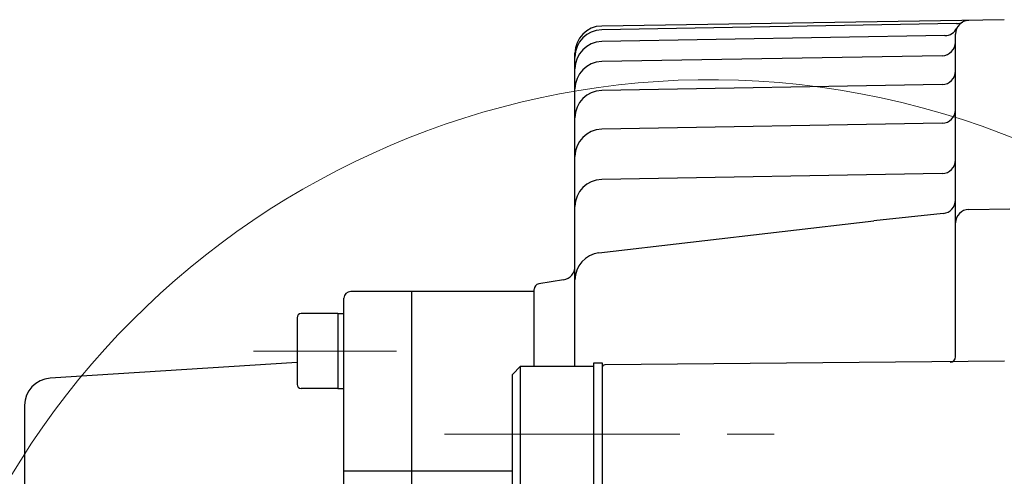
# Model space of a CAD drawing. Header units: millimetres. Extents: x 0 to 1300, y 0 to 891.
# Tile 36 of 148: x 548 to 621, y 309 to 343. Entities that reach past the tile are written whole.
import ezdxf

# ---------------------------------------------------------------- set-up
doc = ezdxf.new("R2010")
doc.units = ezdxf.units.MM
doc.header["$LTSCALE"] = 0.545669
doc.linetypes.add('CENTER', pattern=[50.8, 31.75, -6.35, 6.35, -6.35])
doc.layers.add('NoLayerName_001', color=7, linetype='Continuous')

# ---------------------------------------------------------------- blocks, each defined once
blk = doc.blocks.new('DIM_0002')
at = {"color": 3, "linetype": 'Continuous', "lineweight": 13}
blk.add_arc((60.066, 60.917), 60.066, 345, 255, dxfattribs=at)
blk = doc.blocks.new('JZB_0015')
at = {"layer": 'NoLayerName_001', "color": 7, "linetype": 'Continuous', "lineweight": 25}
for p, q in [((0.6, 10.25), (0, 9.65)), ((0.6, 0.25), (0.6, 10.25)), ((0.6, 10.25), (6, 10.25)), ((6, 0), (6, 10.5)), ((6, 10.5), (6.6, 10.5)), ((6.6, 10.5), (6.6, 0)), ((0, 0.85), (0, 9.65)), ((0, 0.85), (0.6, 0.25)), ((0.6, 0.25), (6, 0.25)), ((6, 0), (6.6, 0))]:
    blk.add_line(p, q, dxfattribs=at)

msp = doc.modelspace()

# ---------------------------------------------------------------- linework, layer by layer
at = {"layer": 'NoLayerName_001', "color": 7, "linetype": 'Continuous', "lineweight": 25}
for p, q in [((620.69538684, 342.91447589), (591.07034023, 342.45066475)), ((617.17731026, 342.624646), (591.06674368, 342.16888436)), ((616.32447377, 341.74305514), (591.06674368, 341.30217982)), ((617.10164849, 318.11065135), (617.10164849, 341.8601155)), ((589.10164849, 317.42083937), (589.10164849, 340.45544182)), ((616.1191009, 340.26733054), (591.06674368, 339.83004002)), ((616.1191009, 338.14388861), (591.06674368, 337.70659809)), ((616.1191009, 335.29433429), (591.06674368, 334.85704377)), ((616.1191009, 331.59880454), (591.06674368, 331.16151402)), ((618.08649872, 328.95891377), (621.10164849, 329.00459786)), ((616.20682747, 328.66100597), (611.10164849, 328.1210535)), ((590.8694558, 325.75617846), (611.10164849, 328.1210535)), ((588.26604748, 323.78157648), (586.4358889, 323.47655005)), ((572.10164849, 307.37916968), (572.10164849, 322.42083634)), ((586.10164849, 322.92083634), (572.60164849, 322.92083634)), ((577.10164849, 291.81098035), (577.10164849, 322.92083634)), ((586.10164849, 317.42083937), (586.10164849, 323.05884829)), ((568.65164849, 320.98919196), (568.65164849, 316.08919196)), ((571.65164849, 321.28919196), (568.95164849, 321.28919196)), ((571.65164849, 321.28919196), (571.65164849, 315.78919196)), ((571.65164849, 321.28919196), (572.10164849, 321.28919196)), ((620.69815788, 317.7838715), (591.29990318, 317.52731681)), ((591.10164849, 317.32732443), (591.10164849, 305.97101083)), ((571.65164849, 315.78919196), (568.95164849, 315.78919196)), ((571.65164849, 315.78919196), (572.10164849, 315.78919196)), ((572.10164849, 309.72579427), (584.50164849, 309.72579427))]:
    msp.add_line(p, q, dxfattribs=at)
at = {"layer": 'NoLayerName_001', "color": 4, "linetype": 'CENTER', "lineweight": 13}
for p, q in [((565.4451685, 318.53919196), (575.97194042, 318.53919196)), ((579.50164849, 312.42083937), (605.60164849, 312.42083937))]:
    msp.add_line(p, q, dxfattribs=at)
at = {"layer": 'NoLayerName_001', "color": 4, "linetype": 'Continuous', "lineweight": 25}
for p, q in [((568.65164849, 317.70062358), (550.47424818, 316.54036398)), ((548.60164849, 314.54442582), (548.60164849, 242.29724687))]:
    msp.add_line(p, q, dxfattribs=at)
at = {"layer": 'NoLayerName_001', "color": 7, "linetype": 'Continuous', "lineweight": 25}
for centre, radius, start, end in [((618.10164849, 341.8601155), 1, 90.8680514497, 180), ((617.15985785, 343.62449369), 1, 271, 298.0924294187), ((591.10164849, 340.45090982), 2, 90.8680514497, 180), ((591.10164849, 340.16918897), 2, 91, 180), ((616.30702136, 342.74290283), 1, 271, 333.807163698), ((591.10164849, 339.30248443), 2, 91, 180), ((616.10164849, 341.26717824), 1, 271, 360), ((591.10164849, 337.83034463), 2, 91, 180), ((616.10164849, 339.14373631), 1, 271, 360), ((591.10164849, 335.7069027), 2, 91, 180), ((616.10164849, 336.29418199), 1, 271, 360), ((591.10164849, 332.85734838), 2, 91, 180), ((616.10164849, 332.59865224), 1, 271, 360), ((591.10164849, 329.16181863), 2, 91, 180), ((616.10164849, 329.65545928), 1, 276.0374785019, 360), ((618.10164849, 327.95902854), 1, 90.8680514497, 180), ((591.10164849, 323.76970255), 2, 96.6668646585, 180), ((588.10164849, 324.76797041), 1, 279.462322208, 0), ((586.50164849, 323.08199248), 0.4, 99.462322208, 180), ((572.60164849, 322.42083634), 0.5, 90, 180), ((568.95164849, 320.98919196), 0.3, 90, 180), ((616.70164849, 318.11065135), 0.4, 271, 360), ((591.30164849, 317.32732443), 0.2, 90.5, 180), ((568.95164849, 316.08919196), 0.3, 180, 270)]:
    msp.add_arc(centre, radius, start, end, dxfattribs=at)
at = {"layer": 'NoLayerName_001', "color": 4, "linetype": 'Continuous', "lineweight": 25}
msp.add_arc((550.60164849, 314.54442582), 2, 93.6522227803, 180, dxfattribs=at)

# ---------------------------------------------------------------- block references
at = {"layer": 'NoLayerName_001', "color": 3, "linetype": 'Continuous', "lineweight": 13}
msp.add_blockref('DIM_0002', (539.03552246, 217.50363159), dxfattribs=at)
at = {"layer": 'NoLayerName_001'}
msp.add_blockref('JZB_0015', (584.50164795, 307.1708374), dxfattribs=at)

doc.saveas('drawing.dxf')
